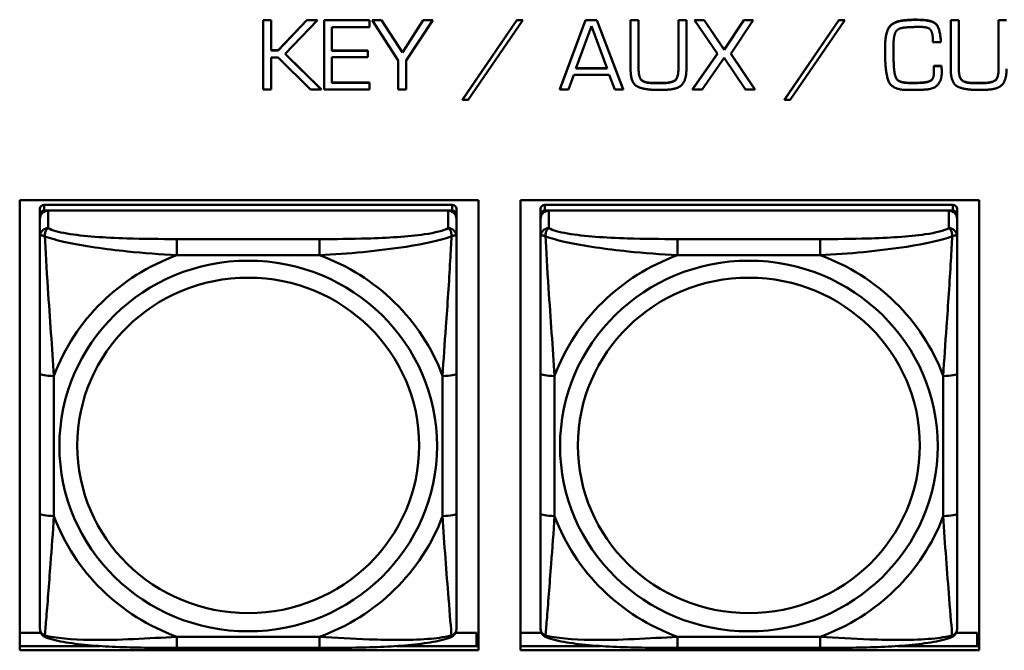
# Model space of a CAD drawing. Header units: inches. Extents: x 0.8 to 72.9, y -7.8 to 49.3.
# Tile 63 of 256: x 43.2 to 44.6, y 8.5 to 9.4. Entities that reach past the tile are written whole.
import ezdxf

# ---------------------------------------------------------------- set-up
doc = ezdxf.new("R2010")
doc.units = ezdxf.units.IN
doc.header["$MEASUREMENT"] = 0
doc.layers.add('Visible Edges(ROSSANSI)', color=7, linetype='Continuous', lineweight=50)
doc.layers.add('Visible Tangent Edges(ROSSANSI)', color=7, linetype='Continuous', lineweight=50)

msp = doc.modelspace()

# ---------------------------------------------------------------- linework, layer by layer
at = {"layer": 'Visible Edges(ROSSANSI)'}
for p, q in [((43.5071, 9.3799), (43.5071, 9.3796)), ((43.5071, 9.3799), (43.5185, 9.3799)), ((43.5071, 9.3796), (43.5071, 9.2814)), ((43.5185, 9.3796), (43.5071, 9.3796)), ((43.5185, 9.3799), (43.5185, 9.3796)), ((43.5185, 9.3368), (43.5185, 9.3796)), ((43.5284, 9.3372), (43.5692, 9.3799)), ((43.5692, 9.3796), (43.5284, 9.3368)), ((43.5383, 9.332), (43.5841, 9.3796)), ((43.5692, 9.3799), (43.5692, 9.3796)), ((43.5692, 9.3799), (43.5841, 9.3799)), ((43.5841, 9.3796), (43.5692, 9.3796)), ((43.5841, 9.3799), (43.5841, 9.3796)), ((43.5936, 9.3799), (43.5936, 9.3796)), ((43.5936, 9.3799), (43.6578, 9.3799)), ((43.5936, 9.3796), (43.5936, 9.2814)), ((43.6578, 9.3796), (43.5936, 9.3796)), ((43.6045, 9.3697), (43.6578, 9.3697)), ((43.6045, 9.3365), (43.6045, 9.3697)), ((43.6578, 9.3799), (43.6578, 9.3796)), ((43.6578, 9.3697), (43.6578, 9.3796)), ((43.6619, 9.3799), (43.6619, 9.3796)), ((43.6619, 9.3799), (43.675, 9.3799)), ((43.6619, 9.3796), (43.6987, 9.3224)), ((43.675, 9.3796), (43.6619, 9.3796)), ((43.675, 9.3799), (43.675, 9.3796)), ((43.675, 9.3799), (43.7047, 9.334)), ((43.7047, 9.3337), (43.675, 9.3796)), ((43.7047, 9.334), (43.7343, 9.3799)), ((43.7343, 9.3796), (43.7047, 9.3337)), ((43.7099, 9.3224), (43.7477, 9.3796)), ((43.7343, 9.3799), (43.7343, 9.3796)), ((43.7343, 9.3799), (43.7477, 9.3799)), ((43.7477, 9.3796), (43.7343, 9.3796)), ((43.7477, 9.3799), (43.7477, 9.3796)), ((43.7897, 9.2673), (43.8668, 9.3799)), ((43.8668, 9.3796), (43.7897, 9.2669)), ((43.7978, 9.2669), (43.8752, 9.3796)), ((43.8668, 9.3799), (43.8668, 9.3796)), ((43.8668, 9.3799), (43.8752, 9.3799)), ((43.8752, 9.3796), (43.8668, 9.3796)), ((43.8752, 9.3799), (43.8752, 9.3796)), ((43.928, 9.2818), (43.9644, 9.3799)), ((43.9644, 9.3796), (43.928, 9.2814)), ((43.9506, 9.3111), (43.9726, 9.3714)), ((43.9644, 9.3799), (43.9644, 9.3796)), ((43.9644, 9.3799), (43.9805, 9.3799)), ((43.9805, 9.3796), (43.9644, 9.3796)), ((43.9726, 9.3714), (43.9948, 9.3111)), ((43.9805, 9.3799), (43.9805, 9.3796)), ((43.9805, 9.3799), (44.0178, 9.2818)), ((44.0178, 9.2814), (43.9805, 9.3796)), ((44.0282, 9.3799), (44.0282, 9.3796)), ((44.0282, 9.3799), (44.0396, 9.3799)), ((44.0282, 9.3796), (44.0282, 9.3108)), ((44.0396, 9.3796), (44.0282, 9.3796)), ((44.0396, 9.3799), (44.0396, 9.3796)), ((44.0396, 9.3108), (44.0396, 9.3796)), ((44.0961, 9.3799), (44.0961, 9.3796)), ((44.0961, 9.3799), (44.1074, 9.3799)), ((44.0961, 9.3796), (44.0961, 9.3108)), ((44.1074, 9.3796), (44.0961, 9.3796)), ((44.1074, 9.3799), (44.1074, 9.3796)), ((44.1074, 9.3108), (44.1074, 9.3796)), ((44.1188, 9.3799), (44.1188, 9.3796)), ((44.1188, 9.3799), (44.1325, 9.3799)), ((44.1188, 9.3796), (44.1517, 9.3322)), ((44.1325, 9.3796), (44.1188, 9.3796)), ((44.1325, 9.3799), (44.1325, 9.3796)), ((44.1325, 9.3799), (44.1608, 9.338)), ((44.1608, 9.3376), (44.1325, 9.3796)), ((44.1608, 9.338), (44.1889, 9.3799)), ((44.1889, 9.3796), (44.1608, 9.3376)), ((44.1703, 9.3322), (44.202, 9.3796)), ((44.1889, 9.3799), (44.1889, 9.3796)), ((44.1889, 9.3799), (44.202, 9.3799)), ((44.202, 9.3796), (44.1889, 9.3796)), ((44.202, 9.3799), (44.202, 9.3796)), ((44.2465, 9.2673), (44.3236, 9.3799)), ((44.3236, 9.3796), (44.2465, 9.2669)), ((44.2547, 9.2669), (44.3321, 9.3796)), ((44.3236, 9.3799), (44.3236, 9.3796)), ((44.3236, 9.3799), (44.3321, 9.3799)), ((44.3321, 9.3796), (44.3236, 9.3796)), ((44.3321, 9.3799), (44.3321, 9.3796)), ((44.4823, 9.3799), (44.4823, 9.3796)), ((44.4823, 9.3799), (44.4937, 9.3799)), ((44.4823, 9.3796), (44.4823, 9.3108)), ((44.4937, 9.3796), (44.4823, 9.3796)), ((44.4937, 9.3799), (44.4937, 9.3796)), ((44.4937, 9.3108), (44.4937, 9.3796)), ((44.5502, 9.3799), (44.5502, 9.3796)), ((44.5502, 9.3799), (44.5615, 9.3799)), ((44.5502, 9.3796), (44.5502, 9.3108)), ((44.5615, 9.3796), (44.5502, 9.3796)), ((44.3894, 9.3462), (44.3894, 9.3459)), ((44.3894, 9.3459), (44.3894, 9.3305)), ((44.4012, 9.3448), (44.4012, 9.3465)), ((44.4012, 9.3452), (44.4013, 9.3294)), ((44.4013, 9.329), (44.4012, 9.3448)), ((44.4571, 9.3488), (44.4682, 9.3488)), ((44.4682, 9.3492), (44.4682, 9.3488)), ((43.5185, 9.3372), (43.5284, 9.3372)), ((43.5284, 9.3368), (43.5185, 9.3368)), ((43.5284, 9.3372), (43.5284, 9.3368)), ((43.5894, 9.2814), (43.5383, 9.332)), ((43.5385, 9.3322), (43.5894, 9.2818)), ((43.6045, 9.3369), (43.6555, 9.3369)), ((43.6555, 9.3365), (43.6045, 9.3365)), ((43.6555, 9.3369), (43.6555, 9.3365)), ((43.6555, 9.3272), (43.6555, 9.3365)), ((43.7047, 9.334), (43.7047, 9.3337)), ((44.116, 9.2818), (44.1516, 9.3324)), ((44.1517, 9.3322), (44.116, 9.2814)), ((44.1608, 9.338), (44.1608, 9.3376)), ((44.2046, 9.2814), (44.1703, 9.3322)), ((44.1704, 9.3324), (44.2046, 9.2818)), ((44.4013, 9.3294), (44.4013, 9.329)), ((44.4013, 9.3239), (44.4013, 9.329)), ((43.5185, 9.3269), (43.5284, 9.3269)), ((43.5185, 9.2814), (43.5185, 9.3269)), ((43.5284, 9.3269), (43.5741, 9.2814)), ((43.6045, 9.3272), (43.6555, 9.3272)), ((43.6045, 9.2908), (43.6045, 9.3272)), ((43.6987, 9.3224), (43.6987, 9.2814)), ((43.7099, 9.2814), (43.7099, 9.3224)), ((44.1298, 9.2814), (44.1608, 9.3264)), ((44.1608, 9.3264), (44.1912, 9.2814)), ((44.4581, 9.315), (44.4581, 9.3146)), ((44.4581, 9.315), (44.4692, 9.315)), ((44.4692, 9.3146), (44.4581, 9.3146)), ((44.4692, 9.315), (44.4692, 9.3146)), ((43.94, 9.2814), (43.9476, 9.3021)), ((43.9476, 9.3021), (43.9981, 9.3021)), ((43.9948, 9.3111), (43.9506, 9.3111)), ((43.9507, 9.3115), (43.9947, 9.3115)), ((43.9981, 9.3021), (44.0059, 9.2814)), ((44.4581, 9.3123), (44.4581, 9.3119)), ((44.4695, 9.306), (44.4695, 9.3056)), ((43.6045, 9.2912), (43.6578, 9.2912)), ((43.6578, 9.2908), (43.6045, 9.2908)), ((43.6578, 9.2912), (43.6578, 9.2908)), ((43.6578, 9.2814), (43.6578, 9.2908)), ((44.0613, 9.2907), (44.0722, 9.2907)), ((44.0722, 9.2904), (44.0613, 9.2904)), ((44.4052, 9.2972), (44.4052, 9.2968)), ((44.4187, 9.2912), (44.4187, 9.2908)), ((44.444, 9.2915), (44.444, 9.2911)), ((44.5154, 9.2907), (44.5264, 9.2907)), ((44.5264, 9.2904), (44.5154, 9.2904)), ((43.5071, 9.2814), (43.5185, 9.2814)), ((43.5741, 9.2814), (43.5894, 9.2814)), ((43.5894, 9.2818), (43.5894, 9.2814)), ((43.5936, 9.2814), (43.6578, 9.2814)), ((43.6987, 9.2814), (43.7099, 9.2814)), ((43.928, 9.2818), (43.928, 9.2814)), ((43.928, 9.2814), (43.94, 9.2814)), ((44.0059, 9.2814), (44.0178, 9.2814)), ((44.0178, 9.2818), (44.0178, 9.2814)), ((44.116, 9.2818), (44.116, 9.2814)), ((44.116, 9.2814), (44.1298, 9.2814)), ((44.1912, 9.2814), (44.2046, 9.2814)), ((44.2046, 9.2818), (44.2046, 9.2814)), ((44.4174, 9.2808), (44.4313, 9.2809)), ((43.7897, 9.2673), (43.7897, 9.2669)), ((43.7897, 9.2669), (43.7978, 9.2669)), ((44.2465, 9.2673), (44.2465, 9.2669)), ((44.2465, 9.2669), (44.2547, 9.2669)), ((43.1619, 8.4857), (43.1619, 9.1244)), ((43.1619, 9.1244), (43.8125, 9.1244)), ((43.8125, 9.1244), (43.8125, 8.4857)), ((43.8719, 8.4857), (43.8719, 9.1244)), ((43.8719, 9.1244), (44.5225, 9.1244)), ((44.5225, 9.1244), (44.5225, 8.4857)), ((43.1907, 9.112), (43.1907, 9.1038)), ((43.7753, 9.1178), (43.1966, 9.1178)), ((43.1966, 9.1096), (43.7753, 9.1096)), ((43.7694, 9.1096), (43.2025, 9.1096)), ((43.7812, 9.1038), (43.7812, 9.112)), ((43.9007, 9.112), (43.9007, 9.1038)), ((44.4853, 9.1178), (43.9066, 9.1178)), ((43.9066, 9.1096), (44.4853, 9.1096)), ((44.4794, 9.1096), (43.9125, 9.1096)), ((44.4912, 9.1038), (44.4912, 9.112)), ((43.1907, 9.098), (43.1907, 9.1038)), ((43.1907, 9.098), (43.1907, 9.0731)), ((43.7812, 9.1038), (43.7812, 9.098)), ((43.7812, 9.0731), (43.7812, 9.098)), ((43.9007, 9.098), (43.9007, 9.1038)), ((43.9007, 9.098), (43.9007, 9.0731)), ((44.4912, 9.1038), (44.4912, 9.098)), ((44.4912, 9.0731), (44.4912, 9.098)), ((43.1907, 8.8786), (43.1907, 8.68)), ((43.7812, 8.68), (43.7812, 8.8786)), ((43.9007, 8.8786), (43.9007, 8.68)), ((44.4912, 8.68), (44.4912, 8.8786)), ((43.1619, 8.5106), (43.192, 8.5106)), ((43.78, 8.5106), (43.8097, 8.5106)), ((43.8097, 8.5106), (43.8097, 8.4918)), ((43.8719, 8.5106), (43.902, 8.5106)), ((44.49, 8.5106), (44.5197, 8.5106)), ((44.5197, 8.5106), (44.5197, 8.4918)), ((43.1619, 8.4918), (43.2754, 8.4918)), ((43.6965, 8.4918), (43.8125, 8.4918)), ((43.8125, 8.5028), (43.8097, 8.5028)), ((43.8719, 8.4918), (43.9854, 8.4918)), ((44.4065, 8.4918), (44.5225, 8.4918)), ((44.5225, 8.5028), (44.5197, 8.5028)), ((43.8125, 8.4857), (43.1619, 8.4857)), ((43.5871, 8.4891), (43.3848, 8.4891)), ((44.5225, 8.4857), (43.8719, 8.4857)), ((44.2971, 8.4891), (44.0948, 8.4891))]:
    msp.add_line(p, q, dxfattribs=at)
for centre, major_axis, start_param, end_param in [((43.1966, 9.112), (-0.00591, 0), 4.712389, 6.283185), ((43.2025, 9.098), (-0.0118, 0), 4.712389, 6.283185), ((43.1966, 9.1038), (-0.00591, 0), 4.712389, 6.283185), ((43.7694, 9.098), (0.0118, 0), 0, 1.570796), ((43.7753, 9.112), (0.00591, 0), 0, 1.570796), ((43.7753, 9.1038), (0.00591, 0), 0, 1.570796), ((43.9066, 9.112), (-0.00591, 0), 4.712389, 6.283185), ((43.9125, 9.098), (-0.0118, 0), 4.712389, 6.283185), ((43.9066, 9.1038), (-0.00591, 0), 4.712389, 6.283185), ((44.4794, 9.098), (0.0118, 0), 0, 1.570796), ((44.4853, 9.112), (0.00591, 0), 0, 1.570796), ((44.4853, 9.1038), (0.00591, 0), 0, 1.570796)]:
    msp.add_ellipse(centre, major_axis=major_axis, ratio=0.981793, start_param=start_param, end_param=end_param, dxfattribs=at)
for points in [[(44.3894, 9.3462), (44.3894, 9.3602), (44.3995, 9.3778), (44.4149, 9.3795)], [(44.4149, 9.3791), (44.3995, 9.3774), (44.3894, 9.3598), (44.3894, 9.3459)], [(44.4012, 9.3465), (44.4012, 9.3571), (44.407, 9.3687), (44.4181, 9.3694)], [(44.4149, 9.3795), (44.4174, 9.3797), (44.4223, 9.3802), (44.4247, 9.3803)], [(44.4247, 9.3799), (44.4223, 9.3798), (44.4174, 9.3793), (44.4149, 9.3791)], [(44.4181, 9.3694), (44.4233, 9.3699), (44.434, 9.3702), (44.4393, 9.3702)], [(44.4247, 9.3803), (44.4271, 9.3805), (44.4321, 9.3805), (44.4344, 9.3805)], [(44.4344, 9.3801), (44.4321, 9.3801), (44.4271, 9.3801), (44.4247, 9.3799)], [(44.4344, 9.3805), (44.4545, 9.3805), (44.4672, 9.3694), (44.4682, 9.3492)], [(44.4682, 9.3488), (44.4672, 9.369), (44.4545, 9.3801), (44.4344, 9.3801)], [(44.4393, 9.3702), (44.4517, 9.3702), (44.4571, 9.3598), (44.4571, 9.3488)], [(44.3894, 9.3305), (44.3894, 9.3295), (44.3894, 9.3276), (44.3894, 9.3266)], [(44.3894, 9.3266), (44.3894, 9.326), (44.3894, 9.3249), (44.3894, 9.3244)], [(44.3894, 9.3244), (44.3896, 9.3088), (44.3968, 9.2821), (44.4174, 9.2808)], [(44.4013, 9.3243), (44.4013, 9.3219), (44.4014, 9.3168), (44.4016, 9.3141)], [(44.4016, 9.3138), (44.4014, 9.3164), (44.4013, 9.3215), (44.4013, 9.3239)], [(44.4016, 9.3141), (44.4019, 9.3093), (44.4034, 9.3005), (44.4052, 9.2972)], [(44.4052, 9.2968), (44.4034, 9.3001), (44.4019, 9.3089), (44.4016, 9.3138)], [(44.4581, 9.3146), (44.4581, 9.3133), (44.4581, 9.3105), (44.4583, 9.3092)], [(44.4692, 9.315), (44.4692, 9.314), (44.4694, 9.3116), (44.4694, 9.3106)], [(44.4694, 9.3102), (44.4694, 9.3112), (44.4692, 9.3136), (44.4692, 9.3146)], [(44.0282, 9.3108), (44.0282, 9.2894), (44.0493, 9.2808), (44.0676, 9.2808)], [(44.0396, 9.3112), (44.0396, 9.2985), (44.0487, 9.2907), (44.0613, 9.2907)], [(44.0613, 9.2904), (44.0487, 9.2904), (44.0396, 9.2981), (44.0396, 9.3108)], [(44.0722, 9.2907), (44.0856, 9.2907), (44.0961, 9.2978), (44.0961, 9.3112)], [(44.0961, 9.3108), (44.0961, 9.2974), (44.0856, 9.2904), (44.0722, 9.2904)], [(44.0788, 9.2811), (44.0956, 9.2817), (44.1074, 9.2957), (44.1074, 9.3108)], [(44.444, 9.2915), (44.4507, 9.292), (44.458, 9.297), (44.4583, 9.304)], [(44.4583, 9.3036), (44.458, 9.2967), (44.4507, 9.2917), (44.444, 9.2911)], [(44.4475, 9.2814), (44.4592, 9.2823), (44.4695, 9.2949), (44.4695, 9.3056)], [(44.4583, 9.3092), (44.4583, 9.3077), (44.4583, 9.3049), (44.4583, 9.3036)], [(44.4694, 9.3106), (44.4694, 9.3095), (44.4695, 9.3072), (44.4695, 9.306)], [(44.4695, 9.3056), (44.4695, 9.3069), (44.4694, 9.3091), (44.4694, 9.3102)], [(44.4823, 9.3108), (44.4823, 9.2894), (44.5034, 9.2808), (44.5217, 9.2808)], [(44.4937, 9.3112), (44.4937, 9.2985), (44.5028, 9.2907), (44.5154, 9.2907)], [(44.5154, 9.2904), (44.5028, 9.2904), (44.4937, 9.2981), (44.4937, 9.3108)], [(44.5264, 9.2907), (44.5397, 9.2907), (44.5502, 9.2978), (44.5502, 9.3112)], [(44.5502, 9.3108), (44.5502, 9.2974), (44.5397, 9.2904), (44.5264, 9.2904)], [(44.5329, 9.2811), (44.5497, 9.2817), (44.5615, 9.2957), (44.5615, 9.3108)], [(44.4052, 9.2972), (44.407, 9.2941), (44.4145, 9.2915), (44.4187, 9.2912)], [(44.4187, 9.2908), (44.4145, 9.2911), (44.407, 9.2937), (44.4052, 9.2968)], [(44.4187, 9.2912), (44.4203, 9.291), (44.4236, 9.2909), (44.4251, 9.2909)], [(44.4251, 9.2905), (44.4236, 9.2905), (44.4203, 9.2907), (44.4187, 9.2908)], [(44.4251, 9.2909), (44.4299, 9.2909), (44.4394, 9.291), (44.444, 9.2915)], [(44.444, 9.2911), (44.4394, 9.2907), (44.4299, 9.2905), (44.4251, 9.2905)], [(44.0676, 9.2808), (44.0704, 9.2808), (44.076, 9.2809), (44.0788, 9.2811)], [(44.4313, 9.2809), (44.4353, 9.2809), (44.4434, 9.2811), (44.4475, 9.2814)], [(44.5217, 9.2808), (44.5246, 9.2808), (44.5301, 9.2809), (44.5329, 9.2811)]]:
    msp.add_open_spline(points, degree=2, dxfattribs=at)
for points, knots in [([(43.1907, 9.0731), (43.1907, 9.064), (43.1907, 9.0487), (43.1907, 9.0316), (43.1907, 9.0051), (43.1907, 8.9748), (43.1907, 8.9455), (43.1907, 8.923), (43.1907, 8.9006), (43.1907, 8.8786)], [-0.7968224, -0.7968224, -0.7968224, -0.7968224, -0.6514613, -0.6514613, -0.6514613, -0.427691, -0.427691, -0.427691, -0.2569517, -0.2569517, -0.2569517, -0.2569517]), ([(43.7812, 8.8786), (43.7812, 8.9019), (43.7812, 8.9256), (43.7812, 8.9493), (43.7812, 8.9804), (43.7812, 9.0127), (43.7812, 9.0395), (43.7812, 9.0533), (43.7812, 9.0654), (43.7812, 9.0731)], [0.2569537, 0.2569537, 0.2569537, 0.2569537, 0.4371919, 0.4371919, 0.4371919, 0.6739428, 0.6739428, 0.6739428, 0.7963818, 0.7963818, 0.7963818, 0.7963818]), ([(43.9007, 9.0731), (43.9007, 9.064), (43.9007, 9.0487), (43.9007, 9.0316), (43.9007, 9.0051), (43.9007, 8.9748), (43.9007, 8.9455), (43.9007, 8.923), (43.9007, 8.9006), (43.9007, 8.8786)], [-0.7968224, -0.7968224, -0.7968224, -0.7968224, -0.6514613, -0.6514613, -0.6514613, -0.427691, -0.427691, -0.427691, -0.2569517, -0.2569517, -0.2569517, -0.2569517]), ([(44.4912, 8.8786), (44.4912, 8.9019), (44.4912, 8.9256), (44.4912, 8.9493), (44.4912, 8.9804), (44.4912, 9.0127), (44.4912, 9.0395), (44.4912, 9.0533), (44.4912, 9.0654), (44.4912, 9.0731)], [0.2569537, 0.2569537, 0.2569537, 0.2569537, 0.4371919, 0.4371919, 0.4371919, 0.6739428, 0.6739428, 0.6739428, 0.7963818, 0.7963818, 0.7963818, 0.7963818]), ([(43.1907, 8.68), (43.1907, 8.6568), (43.1907, 8.6334), (43.1907, 8.6112), (43.1907, 8.5821), (43.1907, 8.5537), (43.1907, 8.5349), (43.1907, 8.5252), (43.1907, 8.5183), (43.1907, 8.5165)], [0.2569537, 0.2569537, 0.2569537, 0.2569537, 0.4371919, 0.4371919, 0.4371919, 0.6739428, 0.6739428, 0.6739428, 0.7963818, 0.7963818, 0.7963818, 0.7963818]), ([(43.7812, 8.5165), (43.7812, 8.5186), (43.7812, 8.5279), (43.7812, 8.5406), (43.7812, 8.5602), (43.7812, 8.5871), (43.7812, 8.6148), (43.7812, 8.6359), (43.7812, 8.658), (43.7812, 8.68)], [-0.7968224, -0.7968224, -0.7968224, -0.7968224, -0.6514613, -0.6514613, -0.6514613, -0.427691, -0.427691, -0.427691, -0.2569517, -0.2569517, -0.2569517, -0.2569517]), ([(43.9007, 8.68), (43.9007, 8.6568), (43.9007, 8.6334), (43.9007, 8.6112), (43.9007, 8.5821), (43.9007, 8.5537), (43.9007, 8.5349), (43.9007, 8.5252), (43.9007, 8.5183), (43.9007, 8.5165)], [0.2569537, 0.2569537, 0.2569537, 0.2569537, 0.4371919, 0.4371919, 0.4371919, 0.6739428, 0.6739428, 0.6739428, 0.7963818, 0.7963818, 0.7963818, 0.7963818]), ([(44.4912, 8.5165), (44.4912, 8.5186), (44.4912, 8.5279), (44.4912, 8.5406), (44.4912, 8.5602), (44.4912, 8.5871), (44.4912, 8.6148), (44.4912, 8.6359), (44.4912, 8.658), (44.4912, 8.68)], [-0.7968224, -0.7968224, -0.7968224, -0.7968224, -0.6514613, -0.6514613, -0.6514613, -0.427691, -0.427691, -0.427691, -0.2569517, -0.2569517, -0.2569517, -0.2569517]), ([(43.1987, 8.5042), (43.1977, 8.5046), (43.1966, 8.5052), (43.1946, 8.5068), (43.1937, 8.5077), (43.1924, 8.5097), (43.1919, 8.5107), (43.1912, 8.5126), (43.191, 8.5135), (43.1907, 8.5151), (43.1907, 8.5158), (43.1907, 8.5165)], [0.02510739, 0.02510739, 0.02510739, 0.02510739, 0.03073999, 0.03073999, 0.03637259, 0.03637259, 0.0420052, 0.0420052, 0.0476378, 0.0476378, 0.0532704, 0.0532704, 0.0532704, 0.0532704]), ([(43.3848, 8.4891), (43.3713, 8.4891), (43.3576, 8.4891), (43.3303, 8.4895), (43.3167, 8.4898), (43.2899, 8.4909), (43.2766, 8.4916), (43.2509, 8.4937), (43.2387, 8.4951), (43.2166, 8.4987), (43.2072, 8.5007), (43.1987, 8.5042)], [0.2569517, 0.2569517, 0.2569517, 0.2569517, 0.3597049, 0.3597049, 0.4624581, 0.4624581, 0.5652112, 0.5652112, 0.6679644, 0.6679644, 0.7707176, 0.7707176, 0.7707176, 0.7707176]), ([(43.7732, 8.5042), (43.7648, 8.5007), (43.7553, 8.4987), (43.7332, 8.4951), (43.721, 8.4937), (43.6953, 8.4916), (43.682, 8.4909), (43.6552, 8.4898), (43.6416, 8.4895), (43.6143, 8.4891), (43.6006, 8.4891), (43.5871, 8.4891)], [-0.7703505, -0.7703505, -0.7703505, -0.7703505, -0.6676711, -0.6676711, -0.5649918, -0.5649918, -0.4623124, -0.4623124, -0.3596331, -0.3596331, -0.2569537, -0.2569537, -0.2569537, -0.2569537]), ([(43.7732, 8.5042), (43.7743, 8.5046), (43.7753, 8.5052), (43.7773, 8.5068), (43.7782, 8.5077), (43.7795, 8.5097), (43.78, 8.5107), (43.7807, 8.5126), (43.7809, 8.5135), (43.7812, 8.5151), (43.7812, 8.5158), (43.7812, 8.5165)], [0.02510739, 0.02510739, 0.02510739, 0.02510739, 0.03073999, 0.03073999, 0.03637259, 0.03637259, 0.0420052, 0.0420052, 0.0476378, 0.0476378, 0.0532704, 0.0532704, 0.0532704, 0.0532704]), ([(43.9087, 8.5042), (43.9077, 8.5046), (43.9066, 8.5052), (43.9046, 8.5068), (43.9037, 8.5077), (43.9024, 8.5097), (43.9019, 8.5107), (43.9012, 8.5126), (43.901, 8.5135), (43.9007, 8.5151), (43.9007, 8.5158), (43.9007, 8.5165)], [0.02510739, 0.02510739, 0.02510739, 0.02510739, 0.03073999, 0.03073999, 0.03637259, 0.03637259, 0.0420052, 0.0420052, 0.0476378, 0.0476378, 0.0532704, 0.0532704, 0.0532704, 0.0532704]), ([(44.0948, 8.4891), (44.0813, 8.4891), (44.0676, 8.4891), (44.0403, 8.4895), (44.0267, 8.4898), (43.9999, 8.4909), (43.9866, 8.4916), (43.9609, 8.4937), (43.9487, 8.4951), (43.9266, 8.4987), (43.9172, 8.5007), (43.9087, 8.5042)], [0.2569517, 0.2569517, 0.2569517, 0.2569517, 0.3597049, 0.3597049, 0.4624581, 0.4624581, 0.5652112, 0.5652112, 0.6679644, 0.6679644, 0.7707176, 0.7707176, 0.7707176, 0.7707176]), ([(44.4832, 8.5042), (44.4748, 8.5007), (44.4653, 8.4987), (44.4432, 8.4951), (44.431, 8.4937), (44.4053, 8.4916), (44.392, 8.4909), (44.3652, 8.4898), (44.3516, 8.4895), (44.3243, 8.4891), (44.3106, 8.4891), (44.2971, 8.4891)], [-0.7703505, -0.7703505, -0.7703505, -0.7703505, -0.6676711, -0.6676711, -0.5649918, -0.5649918, -0.4623124, -0.4623124, -0.3596331, -0.3596331, -0.2569537, -0.2569537, -0.2569537, -0.2569537]), ([(44.4832, 8.5042), (44.4843, 8.5046), (44.4853, 8.5052), (44.4873, 8.5068), (44.4882, 8.5077), (44.4895, 8.5097), (44.49, 8.5107), (44.4907, 8.5126), (44.4909, 8.5135), (44.4912, 8.5151), (44.4912, 8.5158), (44.4912, 8.5165)], [0.02510739, 0.02510739, 0.02510739, 0.02510739, 0.03073999, 0.03073999, 0.03637259, 0.03637259, 0.0420052, 0.0420052, 0.0476378, 0.0476378, 0.0532704, 0.0532704, 0.0532704, 0.0532704])]:
    msp.add_open_spline(points, degree=3, knots=knots, dxfattribs=at)
at = {"layer": 'Visible Tangent Edges(ROSSANSI)'}
for p, q in [((44.4149, 9.3795), (44.4149, 9.3791)), ((44.4247, 9.3803), (44.4247, 9.3799)), ((44.4344, 9.3805), (44.4344, 9.3801)), ((44.4016, 9.3141), (44.4016, 9.3138)), ((44.4694, 9.3106), (44.4694, 9.3102)), ((44.0613, 9.2907), (44.0613, 9.2904)), ((44.0722, 9.2907), (44.0722, 9.2904)), ((44.4251, 9.2909), (44.4251, 9.2905)), ((44.5154, 9.2907), (44.5154, 9.2904)), ((44.5264, 9.2907), (44.5264, 9.2904)), ((43.1966, 9.1096), (43.1966, 9.1178)), ((43.2025, 9.0847), (43.2025, 9.1096)), ((43.7694, 9.1096), (43.7694, 9.0847)), ((43.7753, 9.1178), (43.7753, 9.1096)), ((43.9066, 9.1096), (43.9066, 9.1178)), ((43.9125, 9.0847), (43.9125, 9.1096)), ((44.4794, 9.1096), (44.4794, 9.0847)), ((44.4853, 9.1178), (44.4853, 9.1096)), ((43.3848, 9.0692), (43.3848, 9.0462)), ((43.5871, 9.0692), (43.3848, 9.0692)), ((43.5871, 9.0692), (43.5871, 9.0462)), ((44.0948, 9.0692), (44.0948, 9.0462)), ((44.2971, 9.0692), (44.0948, 9.0692)), ((44.2971, 9.0692), (44.2971, 9.0462)), ((43.3848, 9.0462), (43.5871, 9.0462)), ((44.0948, 9.0462), (44.2971, 9.0462)), ((43.2104, 8.6763), (43.2104, 8.8749)), ((43.7616, 8.8749), (43.7616, 8.6763)), ((43.9204, 8.6763), (43.9204, 8.8749)), ((44.4716, 8.8749), (44.4716, 8.6763)), ((43.5871, 8.505), (43.3848, 8.505)), ((43.3848, 8.4891), (43.3848, 8.505)), ((43.5871, 8.4891), (43.5871, 8.505)), ((44.2971, 8.505), (44.0948, 8.505)), ((44.0948, 8.4891), (44.0948, 8.505)), ((44.2971, 8.4891), (44.2971, 8.505))]:
    msp.add_line(p, q, dxfattribs=at)
for centre, major_axis, ratio, start_param, end_param in [((43.2025, 9.0731), (-0.0118, 0), 0.981793, 4.712389, 6.283185), ((43.7694, 9.0731), (0.0118, 0), 0.981793, 0, 1.570796), ((43.9125, 9.0731), (-0.0118, 0), 0.981793, 4.712389, 6.283185), ((44.4794, 9.0731), (0.0118, 0), 0.981793, 0, 1.570796), ((43.486, 8.7756), (-0.2936, 0), 0.981793, 5.064156, 5.931419), ((43.486, 8.7756), (0.2936, 0), 0.981793, 0.351767, 1.21903), ((44.196, 8.7756), (-0.2936, 0), 0.981793, 5.064156, 5.931419), ((44.196, 8.7756), (0.2936, 0), 0.981793, 0.351767, 1.21903), ((43.2104, 8.8786), (-0.0197, 0), 0.189952, 0, 1.570796), ((43.7616, 8.8786), (0.0197, 0), 0.189952, 4.712389, 6.283185), ((43.9204, 8.8786), (-0.0197, 0), 0.189952, 0, 1.570796), ((44.4716, 8.8786), (0.0197, 0), 0.189952, 4.712389, 6.283185), ((43.2104, 8.68), (-0.0197, 0), 0.189952, 0, 1.570796), ((43.486, 8.7756), (-0.2936, 0), 0.981793, 0.351767, 1.21903), ((43.486, 8.7756), (0.2936, 0), 0.981793, 5.064156, 5.931419), ((43.7616, 8.68), (0.0197, 0), 0.189952, 4.712389, 6.283185), ((43.9204, 8.68), (-0.0197, 0), 0.189952, 0, 1.570796), ((44.196, 8.7756), (-0.2936, 0), 0.981793, 0.351767, 1.21903), ((44.196, 8.7756), (0.2936, 0), 0.981793, 5.064156, 5.931419), ((44.4716, 8.68), (0.0197, 0), 0.189952, 4.712389, 6.283185)]:
    msp.add_ellipse(centre, major_axis=major_axis, ratio=ratio, start_param=start_param, end_param=end_param, dxfattribs=at)
for centre, major_axis in [((43.486, 8.7756), (-0.2678, 0)), ((44.196, 8.7756), (-0.2678, 0)), ((43.486, 8.7764), (-0.2424, 0)), ((44.196, 8.7764), (-0.2424, 0))]:
    msp.add_ellipse(centre, major_axis=major_axis, ratio=0.981793, dxfattribs=at)
for points, knots in [([(43.1975, 9.0732), (43.1975, 9.0743), (43.1976, 9.0753), (43.1978, 9.0773), (43.198, 9.0783), (43.1984, 9.0797), (43.1986, 9.0802), (43.199, 9.081), (43.1991, 9.0812), (43.1994, 9.0818), (43.1996, 9.0821), (43.2002, 9.0829), (43.2006, 9.0833), (43.2015, 9.0841), (43.202, 9.0844), (43.2025, 9.0847)], [-0.00023197, -0.00023197, -0.00023197, -0.00023197, 0.00913095, 0.00913095, 0.01983142, 0.01983142, 0.02651922, 0.02651922, 0.02986312, 0.02986312, 0.03521335, 0.03521335, 0.04377373, 0.04377373, 0.0532704, 0.0532704, 0.0532704, 0.0532704]), ([(43.3848, 9.0692), (43.3612, 9.0692), (43.3372, 9.0694), (43.3138, 9.0701), (43.2831, 9.0711), (43.2522, 9.0731), (43.229, 9.0771), (43.217, 9.0791), (43.2074, 9.0817), (43.2025, 9.0847)], [0.2569537, 0.2569537, 0.2569537, 0.2569537, 0.4371919, 0.4371919, 0.4371919, 0.6739428, 0.6739428, 0.6739428, 0.7963818, 0.7963818, 0.7963818, 0.7963818]), ([(43.7694, 9.0847), (43.7637, 9.0812), (43.7512, 9.0782), (43.736, 9.076), (43.7126, 9.0726), (43.6834, 9.0709), (43.6544, 9.07), (43.6322, 9.0694), (43.6095, 9.0692), (43.5871, 9.0692)], [-0.7968224, -0.7968224, -0.7968224, -0.7968224, -0.6514613, -0.6514613, -0.6514613, -0.427691, -0.427691, -0.427691, -0.2569517, -0.2569517, -0.2569517, -0.2569517]), ([(43.7694, 9.0847), (43.77, 9.0844), (43.7705, 9.0841), (43.7713, 9.0833), (43.7717, 9.0829), (43.7723, 9.0821), (43.7725, 9.0818), (43.7728, 9.0812), (43.773, 9.081), (43.7733, 9.0802), (43.7735, 9.0797), (43.7739, 9.0783), (43.7741, 9.0773), (43.7744, 9.0753), (43.7744, 9.0743), (43.7744, 9.0732)], [-0.0532704, -0.0532704, -0.0532704, -0.0532704, -0.04377373, -0.04377373, -0.03521335, -0.03521335, -0.02986312, -0.02986312, -0.02651922, -0.02651922, -0.01983142, -0.01983142, -0.00913095, -0.00913095, 0.00023197, 0.00023197, 0.00023197, 0.00023197]), ([(43.9075, 9.0732), (43.9075, 9.0743), (43.9076, 9.0753), (43.9078, 9.0773), (43.908, 9.0783), (43.9084, 9.0797), (43.9086, 9.0802), (43.909, 9.081), (43.9091, 9.0812), (43.9094, 9.0818), (43.9096, 9.0821), (43.9102, 9.0829), (43.9106, 9.0833), (43.9115, 9.0841), (43.912, 9.0844), (43.9125, 9.0847)], [-0.00023197, -0.00023197, -0.00023197, -0.00023197, 0.00913095, 0.00913095, 0.01983142, 0.01983142, 0.02651922, 0.02651922, 0.02986312, 0.02986312, 0.03521335, 0.03521335, 0.04377373, 0.04377373, 0.0532704, 0.0532704, 0.0532704, 0.0532704]), ([(44.0948, 9.0692), (44.0712, 9.0692), (44.0472, 9.0694), (44.0238, 9.0701), (43.9931, 9.0711), (43.9622, 9.0731), (43.939, 9.0771), (43.927, 9.0791), (43.9174, 9.0817), (43.9125, 9.0847)], [0.2569537, 0.2569537, 0.2569537, 0.2569537, 0.4371919, 0.4371919, 0.4371919, 0.6739428, 0.6739428, 0.6739428, 0.7963818, 0.7963818, 0.7963818, 0.7963818]), ([(44.4794, 9.0847), (44.4737, 9.0812), (44.4612, 9.0782), (44.446, 9.076), (44.4226, 9.0726), (44.3934, 9.0709), (44.3644, 9.07), (44.3422, 9.0694), (44.3195, 9.0692), (44.2971, 9.0692)], [-0.7968224, -0.7968224, -0.7968224, -0.7968224, -0.6514613, -0.6514613, -0.6514613, -0.427691, -0.427691, -0.427691, -0.2569517, -0.2569517, -0.2569517, -0.2569517]), ([(44.4794, 9.0847), (44.48, 9.0844), (44.4805, 9.0841), (44.4813, 9.0833), (44.4817, 9.0829), (44.4823, 9.0821), (44.4825, 9.0818), (44.4828, 9.0812), (44.483, 9.081), (44.4833, 9.0802), (44.4835, 9.0797), (44.4839, 9.0783), (44.4841, 9.0773), (44.4844, 9.0753), (44.4844, 9.0743), (44.4844, 9.0732)], [-0.0532704, -0.0532704, -0.0532704, -0.0532704, -0.04377373, -0.04377373, -0.03521335, -0.03521335, -0.02986312, -0.02986312, -0.02651922, -0.02651922, -0.01983142, -0.01983142, -0.00913095, -0.00913095, 0.00023197, 0.00023197, 0.00023197, 0.00023197]), ([(43.1907, 9.0731), (43.1907, 9.0733), (43.1908, 9.0736), (43.191, 9.0739), (43.1912, 9.074), (43.1916, 9.0742), (43.1917, 9.0742), (43.1921, 9.0743), (43.1922, 9.0743), (43.1926, 9.0743), (43.1929, 9.0743), (43.1938, 9.0742), (43.1945, 9.0741), (43.1959, 9.0737), (43.1967, 9.0735), (43.1975, 9.0732)], [-0.0532704, -0.0532704, -0.0532704, -0.0532704, -0.04377373, -0.04377373, -0.03521335, -0.03521335, -0.02986312, -0.02986312, -0.02651922, -0.02651922, -0.01983142, -0.01983142, -0.00913095, -0.00913095, 0.00023197, 0.00023197, 0.00023197, 0.00023197]), ([(43.1975, 9.0732), (43.2052, 9.0702), (43.2152, 9.0674), (43.2522, 9.0592), (43.284, 9.0549), (43.3382, 9.0493), (43.3614, 9.0475), (43.3848, 9.0462)], [-0.7478145, -0.7478145, -0.7478145, -0.7478145, -0.6493253, -0.6493253, -0.427691, -0.427691, -0.2569537, -0.2569537, -0.2569537, -0.2569537]), ([(43.2104, 8.8749), (43.208, 8.9146), (43.2047, 8.9567), (43.2001, 9.0267), (43.1985, 9.0542), (43.1975, 9.0732)], [0.2569517, 0.2569517, 0.2569517, 0.2569517, 0.5559983, 0.5559983, 0.7482818, 0.7482818, 0.7482818, 0.7482818]), ([(43.5871, 9.0462), (43.6276, 9.0485), (43.67, 9.0522), (43.7356, 9.0623), (43.76, 9.0674), (43.7744, 9.0732)], [0.2569517, 0.2569517, 0.2569517, 0.2569517, 0.5559983, 0.5559983, 0.7482818, 0.7482818, 0.7482818, 0.7482818]), ([(43.7744, 9.0732), (43.7739, 9.0632), (43.7732, 9.0511), (43.7708, 9.009), (43.7685, 8.9759), (43.7646, 8.9208), (43.763, 8.8978), (43.7616, 8.8749)], [-0.7478145, -0.7478145, -0.7478145, -0.7478145, -0.6493253, -0.6493253, -0.427691, -0.427691, -0.2569537, -0.2569537, -0.2569537, -0.2569537]), ([(43.7744, 9.0732), (43.7752, 9.0735), (43.776, 9.0737), (43.7774, 9.0741), (43.7781, 9.0742), (43.779, 9.0743), (43.7793, 9.0743), (43.7797, 9.0743), (43.7799, 9.0743), (43.7802, 9.0742), (43.7804, 9.0742), (43.7807, 9.074), (43.7809, 9.0739), (43.7812, 9.0736), (43.7812, 9.0733), (43.7812, 9.0731)], [-0.00023197, -0.00023197, -0.00023197, -0.00023197, 0.00913095, 0.00913095, 0.01983142, 0.01983142, 0.02651922, 0.02651922, 0.02986312, 0.02986312, 0.03521335, 0.03521335, 0.04377373, 0.04377373, 0.0532704, 0.0532704, 0.0532704, 0.0532704]), ([(43.9007, 9.0731), (43.9007, 9.0733), (43.9008, 9.0736), (43.901, 9.0739), (43.9012, 9.074), (43.9016, 9.0742), (43.9017, 9.0742), (43.9021, 9.0743), (43.9022, 9.0743), (43.9026, 9.0743), (43.9029, 9.0743), (43.9038, 9.0742), (43.9045, 9.0741), (43.9059, 9.0737), (43.9067, 9.0735), (43.9075, 9.0732)], [-0.0532704, -0.0532704, -0.0532704, -0.0532704, -0.04377373, -0.04377373, -0.03521335, -0.03521335, -0.02986312, -0.02986312, -0.02651922, -0.02651922, -0.01983142, -0.01983142, -0.00913095, -0.00913095, 0.00023197, 0.00023197, 0.00023197, 0.00023197]), ([(43.9075, 9.0732), (43.9152, 9.0702), (43.9252, 9.0674), (43.9622, 9.0592), (43.994, 9.0549), (44.0482, 9.0493), (44.0714, 9.0475), (44.0948, 9.0462)], [-0.7478145, -0.7478145, -0.7478145, -0.7478145, -0.6493253, -0.6493253, -0.427691, -0.427691, -0.2569537, -0.2569537, -0.2569537, -0.2569537]), ([(43.9204, 8.8749), (43.918, 8.9146), (43.9147, 8.9567), (43.9101, 9.0267), (43.9085, 9.0542), (43.9075, 9.0732)], [0.2569517, 0.2569517, 0.2569517, 0.2569517, 0.5559983, 0.5559983, 0.7482818, 0.7482818, 0.7482818, 0.7482818]), ([(44.2971, 9.0462), (44.3376, 9.0485), (44.38, 9.0522), (44.4456, 9.0623), (44.47, 9.0674), (44.4844, 9.0732)], [0.2569517, 0.2569517, 0.2569517, 0.2569517, 0.5559983, 0.5559983, 0.7482818, 0.7482818, 0.7482818, 0.7482818]), ([(44.4844, 9.0732), (44.4839, 9.0632), (44.4832, 9.0511), (44.4808, 9.009), (44.4785, 8.9759), (44.4746, 8.9208), (44.473, 8.8978), (44.4716, 8.8749)], [-0.7478145, -0.7478145, -0.7478145, -0.7478145, -0.6493253, -0.6493253, -0.427691, -0.427691, -0.2569537, -0.2569537, -0.2569537, -0.2569537]), ([(44.4844, 9.0732), (44.4852, 9.0735), (44.486, 9.0737), (44.4874, 9.0741), (44.4881, 9.0742), (44.489, 9.0743), (44.4893, 9.0743), (44.4897, 9.0743), (44.4899, 9.0743), (44.4902, 9.0742), (44.4904, 9.0742), (44.4907, 9.074), (44.4909, 9.0739), (44.4912, 9.0736), (44.4912, 9.0733), (44.4912, 9.0731)], [-0.00023197, -0.00023197, -0.00023197, -0.00023197, 0.00913095, 0.00913095, 0.01983142, 0.01983142, 0.02651922, 0.02651922, 0.02986312, 0.02986312, 0.03521335, 0.03521335, 0.04377373, 0.04377373, 0.0532704, 0.0532704, 0.0532704, 0.0532704]), ([(43.1975, 8.5068), (43.198, 8.5119), (43.1987, 8.5195), (43.2012, 8.5501), (43.2034, 8.5792), (43.2073, 8.6307), (43.209, 8.6533), (43.2104, 8.6763)], [-0.7478145, -0.7478145, -0.7478145, -0.7478145, -0.6493253, -0.6493253, -0.427691, -0.427691, -0.2569537, -0.2569537, -0.2569537, -0.2569537]), ([(43.7616, 8.6763), (43.7639, 8.6365), (43.7672, 8.5954), (43.7719, 8.5365), (43.7735, 8.516), (43.7744, 8.5068)], [0.2569517, 0.2569517, 0.2569517, 0.2569517, 0.5559983, 0.5559983, 0.7482818, 0.7482818, 0.7482818, 0.7482818]), ([(43.9075, 8.5068), (43.908, 8.5119), (43.9087, 8.5195), (43.9112, 8.5501), (43.9134, 8.5792), (43.9173, 8.6307), (43.919, 8.6533), (43.9204, 8.6763)], [-0.7478145, -0.7478145, -0.7478145, -0.7478145, -0.6493253, -0.6493253, -0.427691, -0.427691, -0.2569537, -0.2569537, -0.2569537, -0.2569537]), ([(44.4716, 8.6763), (44.4739, 8.6365), (44.4772, 8.5954), (44.4819, 8.5365), (44.4835, 8.516), (44.4844, 8.5068)], [0.2569517, 0.2569517, 0.2569517, 0.2569517, 0.5559983, 0.5559983, 0.7482818, 0.7482818, 0.7482818, 0.7482818]), ([(43.1975, 8.5068), (43.1967, 8.5071), (43.1959, 8.5074), (43.1945, 8.5083), (43.1938, 8.5088), (43.1929, 8.5097), (43.1926, 8.5101), (43.1922, 8.5108), (43.1921, 8.511), (43.1917, 8.5115), (43.1916, 8.5119), (43.1912, 8.5129), (43.191, 8.5135), (43.1908, 8.5149), (43.1907, 8.5157), (43.1907, 8.5165)], [-0.00023197, -0.00023197, -0.00023197, -0.00023197, 0.00913095, 0.00913095, 0.01983142, 0.01983142, 0.02651922, 0.02651922, 0.02986312, 0.02986312, 0.03521335, 0.03521335, 0.04377373, 0.04377373, 0.0532704, 0.0532704, 0.0532704, 0.0532704]), ([(43.1987, 8.5042), (43.1986, 8.5042), (43.1984, 8.5043), (43.198, 8.5047), (43.1978, 8.505), (43.1976, 8.5058), (43.1975, 8.5063), (43.1975, 8.5068)], [-0.02510739, -0.02510739, -0.02510739, -0.02510739, -0.01983142, -0.01983142, -0.00913095, -0.00913095, 0.00023197, 0.00023197, 0.00023197, 0.00023197]), ([(43.3848, 8.505), (43.3443, 8.5026), (43.302, 8.4999), (43.2363, 8.5009), (43.2119, 8.5029), (43.1975, 8.5068)], [0.2569517, 0.2569517, 0.2569517, 0.2569517, 0.5559983, 0.5559983, 0.7482818, 0.7482818, 0.7482818, 0.7482818]), ([(43.7744, 8.5068), (43.7667, 8.5049), (43.7567, 8.5032), (43.7197, 8.4999), (43.688, 8.5001), (43.6337, 8.5022), (43.6105, 8.5036), (43.5871, 8.505)], [-0.7478145, -0.7478145, -0.7478145, -0.7478145, -0.6493253, -0.6493253, -0.427691, -0.427691, -0.2569537, -0.2569537, -0.2569537, -0.2569537]), ([(43.7744, 8.5068), (43.7744, 8.5063), (43.7744, 8.5058), (43.7741, 8.505), (43.7739, 8.5047), (43.7735, 8.5043), (43.7734, 8.5042), (43.7732, 8.5042)], [-0.00023197, -0.00023197, -0.00023197, -0.00023197, 0.00913095, 0.00913095, 0.01983142, 0.01983142, 0.02510739, 0.02510739, 0.02510739, 0.02510739]), ([(43.7812, 8.5165), (43.7812, 8.5157), (43.7812, 8.5149), (43.7809, 8.5135), (43.7807, 8.5129), (43.7804, 8.5119), (43.7802, 8.5115), (43.7799, 8.511), (43.7797, 8.5108), (43.7793, 8.5101), (43.779, 8.5097), (43.7781, 8.5088), (43.7774, 8.5083), (43.776, 8.5074), (43.7752, 8.5071), (43.7744, 8.5068)], [-0.0532704, -0.0532704, -0.0532704, -0.0532704, -0.04377373, -0.04377373, -0.03521335, -0.03521335, -0.02986312, -0.02986312, -0.02651922, -0.02651922, -0.01983142, -0.01983142, -0.00913095, -0.00913095, 0.00023197, 0.00023197, 0.00023197, 0.00023197]), ([(43.9075, 8.5068), (43.9067, 8.5071), (43.9059, 8.5074), (43.9045, 8.5083), (43.9038, 8.5088), (43.9029, 8.5097), (43.9026, 8.5101), (43.9022, 8.5108), (43.9021, 8.511), (43.9017, 8.5115), (43.9016, 8.5119), (43.9012, 8.5129), (43.901, 8.5135), (43.9008, 8.5149), (43.9007, 8.5157), (43.9007, 8.5165)], [-0.00023197, -0.00023197, -0.00023197, -0.00023197, 0.00913095, 0.00913095, 0.01983142, 0.01983142, 0.02651922, 0.02651922, 0.02986312, 0.02986312, 0.03521335, 0.03521335, 0.04377373, 0.04377373, 0.0532704, 0.0532704, 0.0532704, 0.0532704]), ([(43.9087, 8.5042), (43.9086, 8.5042), (43.9084, 8.5043), (43.908, 8.5047), (43.9078, 8.505), (43.9076, 8.5058), (43.9075, 8.5063), (43.9075, 8.5068)], [-0.02510739, -0.02510739, -0.02510739, -0.02510739, -0.01983142, -0.01983142, -0.00913095, -0.00913095, 0.00023197, 0.00023197, 0.00023197, 0.00023197]), ([(44.0948, 8.505), (44.0543, 8.5026), (44.012, 8.4999), (43.9463, 8.5009), (43.9219, 8.5029), (43.9075, 8.5068)], [0.2569517, 0.2569517, 0.2569517, 0.2569517, 0.5559983, 0.5559983, 0.7482818, 0.7482818, 0.7482818, 0.7482818]), ([(44.4844, 8.5068), (44.4767, 8.5049), (44.4667, 8.5032), (44.4297, 8.4999), (44.398, 8.5001), (44.3437, 8.5022), (44.3205, 8.5036), (44.2971, 8.505)], [-0.7478145, -0.7478145, -0.7478145, -0.7478145, -0.6493253, -0.6493253, -0.427691, -0.427691, -0.2569537, -0.2569537, -0.2569537, -0.2569537]), ([(44.4844, 8.5068), (44.4844, 8.5063), (44.4844, 8.5058), (44.4841, 8.505), (44.4839, 8.5047), (44.4835, 8.5043), (44.4834, 8.5042), (44.4832, 8.5042)], [-0.00023197, -0.00023197, -0.00023197, -0.00023197, 0.00913095, 0.00913095, 0.01983142, 0.01983142, 0.02510739, 0.02510739, 0.02510739, 0.02510739]), ([(44.4912, 8.5165), (44.4912, 8.5157), (44.4912, 8.5149), (44.4909, 8.5135), (44.4907, 8.5129), (44.4904, 8.5119), (44.4902, 8.5115), (44.4899, 8.511), (44.4897, 8.5108), (44.4893, 8.5101), (44.489, 8.5097), (44.4881, 8.5088), (44.4874, 8.5083), (44.486, 8.5074), (44.4852, 8.5071), (44.4844, 8.5068)], [-0.0532704, -0.0532704, -0.0532704, -0.0532704, -0.04377373, -0.04377373, -0.03521335, -0.03521335, -0.02986312, -0.02986312, -0.02651922, -0.02651922, -0.01983142, -0.01983142, -0.00913095, -0.00913095, 0.00023197, 0.00023197, 0.00023197, 0.00023197])]:
    msp.add_open_spline(points, degree=3, knots=knots, dxfattribs=at)

doc.saveas('drawing.dxf')
